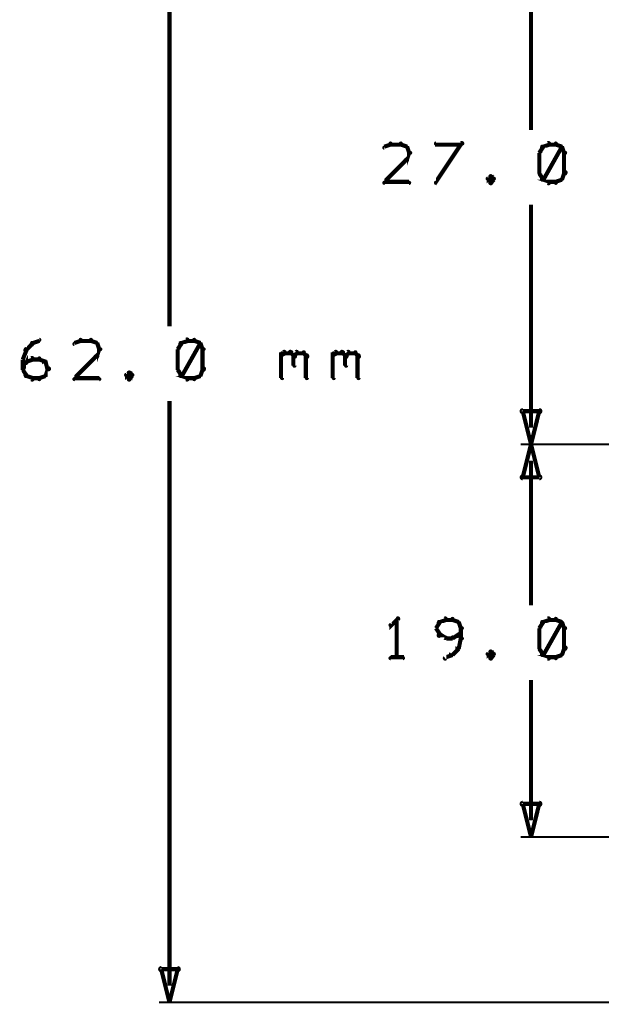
# Model space of a CAD drawing. Extents: x 26 to 524, y 33 to 520.
# Tile 2 of 95: x 32 to 60, y 71 to 119. Entities that reach past the tile are written whole.
import ezdxf

# ---------------------------------------------------------------- set-up
doc = ezdxf.new("R2010")
doc.units = 0
doc.layers.add('DIMENSIONS', color=3, linetype='CONTINUOUS')

msp = doc.modelspace()

# ---------------------------------------------------------------- linework, layer by layer
at = {"layer": 'DIMENSIONS', "color": 94}
for points in [[(39, 132.2, 0.1, 0.1, 1), (39, 132.2, 0, 0, 0), (39, 132.2, 0, 0, 0), (39, 132.2, 0.2, 0.2, 0), (39, 103.7, 0.2, 0.2, 0), (39, 103.7, 0, 0, 0), (39, 103.7, 0.1, 0.1, 0), (39, 103.7, 0.1, 0.1, 1), (39, 103.7, 0, 0, 0)], [(56.5, 124.2, 0.1, 0.1, 1), (56.5, 124.2, 0, 0, 0), (56.5, 124.2, 0, 0, 0), (56.5, 124.2, 0.2, 0.2, 0), (56.5, 113.2, 0.2, 0.2, 0), (56.5, 113.2, 0, 0, 0), (56.5, 113.2, 0.1, 0.1, 0), (56.5, 113.2, 0.1, 0.1, 1), (56.5, 113.2, 0, 0, 0)], [(49.7, 112.5, 0.1, 0.1, 1), (49.7, 112.6, 0, 0, 0), (49.7, 112.5, 0, 0, 0), (49.7, 112.5, 0.2, 0.2, 0), (49.4, 112.4, 0.2, 0.2, 0), (49.4, 112.4, 0, 0, 0), (49.4, 112.4, 0.1, 0.1, 0), (49.4, 112.4, 0.1, 0.1, 1), (49.4, 112.3, 0, 0, 0)], [(50.2, 112.5, 0.1, 0.1, 1), (50.2, 112.6, 0, 0, 0), (50.2, 112.5, 0, 0, 0), (50.2, 112.5, 0.2, 0.2, 0), (49.7, 112.5, 0.2, 0.2, 0), (49.7, 112.5, 0, 0, 0), (49.7, 112.5, 0.1, 0.1, 0), (49.7, 112.6, 0.1, 0.1, 1), (49.7, 112.5, 0, 0, 0)], [(50.5, 112.3, 0.1, 0.1, 1), (50.5, 112.4, 0, 0, 0), (50.5, 112.4, 0, 0, 0), (50.5, 112.4, 0.2, 0.2, 0), (50.2, 112.5, 0.2, 0.2, 0), (50.2, 112.5, 0, 0, 0), (50.2, 112.5, 0.1, 0.1, 0), (50.2, 112.6, 0.1, 0.1, 1), (50.2, 112.5, 0, 0, 0)], [(50.6, 112.1, 0.1, 0.1, 1), (50.7, 112.1, 0, 0, 0), (50.6, 112.1, 0, 0, 0), (50.6, 112.1, 0.2, 0.2, 0), (50.5, 112.4, 0.2, 0.2, 0), (50.5, 112.4, 0, 0, 0), (50.5, 112.4, 0.1, 0.1, 0), (50.5, 112.4, 0.1, 0.1, 1), (50.4, 112.4, 0, 0, 0)], [(51.9, 110.7, 0.1, 0.1, 1), (51.9, 110.6, 0, 0, 0), (51.9, 110.7, 0, 0, 0), (51.9, 110.7, 0.2, 0.2, 0), (53.1, 112.5, 0.2, 0.2, 0), (53.1, 112.5, 0, 0, 0), (53.1, 112.5, 0.1, 0.1, 0), (53.2, 112.5, 0.1, 0.1, 1), (53.1, 112.6, 0, 0, 0)], [(53.1, 112.5, 0.1, 0.1, 1), (53.1, 112.6, 0, 0, 0), (53.1, 112.5, 0, 0, 0), (53.1, 112.5, 0.2, 0.2, 0), (51.9, 112.5, 0.2, 0.2, 0), (51.9, 112.5, 0, 0, 0), (51.9, 112.5, 0.1, 0.1, 0), (51.9, 112.6, 0.1, 0.1, 1), (51.9, 112.5, 0, 0, 0)], [(57.1, 112.4, 0.1, 0.1, 1), (57, 112.4, 0, 0, 0), (57.1, 112.4, 0, 0, 0), (57.1, 112.4, 0.2, 0.2, 0), (56.9, 112.1, 0.2, 0.2, 0), (56.9, 112.1, 0, 0, 0), (56.9, 112.1, 0.1, 0.1, 0), (56.9, 112.1, 0.1, 0.1, 1), (56.9, 112.1, 0, 0, 0)], [(57.4, 112.5, 0.1, 0.1, 1), (57.3, 112.6, 0, 0, 0), (57.4, 112.5, 0, 0, 0), (57.4, 112.5, 0.2, 0.2, 0), (57.1, 112.4, 0.2, 0.2, 0), (57.1, 112.4, 0, 0, 0), (57.1, 112.4, 0.1, 0.1, 0), (57, 112.4, 0.1, 0.1, 1), (57.1, 112.3, 0, 0, 0)], [(57, 110.9, 0.1, 0.1, 1), (57.1, 110.8, 0, 0, 0), (57.1, 110.8, 0, 0, 0), (57.1, 110.8, 0.2, 0.2, 0), (58, 112.4, 0.2, 0.2, 0), (58, 112.4, 0, 0, 0), (58, 112.4, 0.1, 0.1, 0), (58, 112.4, 0.1, 0.1, 1), (58, 112.4, 0, 0, 0)], [(57.7, 112.5, 0.1, 0.1, 1), (57.7, 112.6, 0, 0, 0), (57.7, 112.5, 0, 0, 0), (57.7, 112.5, 0.2, 0.2, 0), (57.4, 112.5, 0.2, 0.2, 0), (57.4, 112.5, 0, 0, 0), (57.4, 112.5, 0.1, 0.1, 0), (57.4, 112.6, 0.1, 0.1, 1), (57.4, 112.5, 0, 0, 0)], [(58, 112.3, 0.1, 0.1, 1), (58, 112.4, 0, 0, 0), (58, 112.4, 0, 0, 0), (58, 112.4, 0.2, 0.2, 0), (57.7, 112.5, 0.2, 0.2, 0), (57.7, 112.5, 0, 0, 0), (57.7, 112.5, 0.1, 0.1, 0), (57.7, 112.6, 0.1, 0.1, 1), (57.7, 112.5, 0, 0, 0)], [(58.1, 112.1, 0.1, 0.1, 1), (58.2, 112.1, 0, 0, 0), (58.1, 112.1, 0, 0, 0), (58.1, 112.1, 0.2, 0.2, 0), (58, 112.4, 0.2, 0.2, 0), (58, 112.4, 0, 0, 0), (58, 112.4, 0.1, 0.1, 0), (58, 112.4, 0.1, 0.1, 1), (57.9, 112.4, 0, 0, 0)], [(49.4, 110.7, 0.1, 0.1, 1), (49.4, 110.6, 0, 0, 0), (49.4, 110.7, 0, 0, 0), (49.4, 110.7, 0.2, 0.2, 0), (50.5, 111.8, 0.2, 0.2, 0), (50.5, 111.8, 0, 0, 0), (50.5, 111.8, 0.1, 0.1, 0), (50.5, 111.7, 0.1, 0.1, 1), (50.5, 111.8, 0, 0, 0)], [(50.4, 111.8, 0.1, 0.1, 1), (50.5, 111.7, 0, 0, 0), (50.5, 111.8, 0, 0, 0), (50.5, 111.8, 0.2, 0.2, 0), (50.6, 112.1, 0.2, 0.2, 0), (50.6, 112.1, 0, 0, 0), (50.6, 112.1, 0.1, 0.1, 0), (50.7, 112.1, 0.1, 0.1, 1), (50.6, 112.1, 0, 0, 0)], [(57, 112.1, 0.1, 0.1, 1), (56.9, 112.1, 0, 0, 0), (56.9, 112.1, 0, 0, 0), (56.9, 112.1, 0.2, 0.2, 0), (56.9, 111.1, 0.2, 0.2, 0), (56.9, 111.1, 0, 0, 0), (56.9, 111.1, 0.1, 0.1, 0), (56.9, 111.1, 0.1, 0.1, 1), (57, 111.1, 0, 0, 0)], [(58.1, 111.1, 0.1, 0.1, 1), (58.2, 111.1, 0, 0, 0), (58.1, 111.1, 0, 0, 0), (58.1, 111.1, 0.2, 0.2, 0), (58.1, 112.1, 0.2, 0.2, 0), (58.1, 112.1, 0, 0, 0), (58.1, 112.1, 0.1, 0.1, 0), (58.2, 112.1, 0.1, 0.1, 1), (58.1, 112.1, 0, 0, 0)], [(54.6, 110.9, 0.1, 0.1, 1), (54.5, 111, 0, 0, 0), (54.6, 111, 0, 0, 0), (54.6, 111, 0.2, 0.2, 0), (54.4, 110.8, 0.2, 0.2, 0), (54.4, 110.8, 0, 0, 0), (54.4, 110.8, 0.1, 0.1, 0), (54.4, 110.9, 0.1, 0.1, 1), (54.4, 110.8, 0, 0, 0)], [(54.7, 110.8, 0.1, 0.1, 1), (54.7, 110.9, 0, 0, 0), (54.7, 110.8, 0, 0, 0), (54.7, 110.8, 0.2, 0.2, 0), (54.6, 111, 0.2, 0.2, 0), (54.6, 111, 0, 0, 0), (54.6, 111, 0.1, 0.1, 0), (54.6, 111, 0.1, 0.1, 1), (54.5, 110.9, 0, 0, 0)], [(56.9, 111.2, 0.1, 0.1, 1), (56.9, 111.1, 0, 0, 0), (56.9, 111.1, 0, 0, 0), (56.9, 111.1, 0.2, 0.2, 0), (57.1, 110.8, 0.2, 0.2, 0), (57.1, 110.8, 0, 0, 0), (57.1, 110.8, 0.1, 0.1, 0), (57, 110.8, 0.1, 0.1, 1), (57.1, 110.8, 0, 0, 0)], [(57.1, 110.9, 0.1, 0.1, 1), (57, 110.8, 0, 0, 0), (57.1, 110.8, 0, 0, 0), (57.1, 110.8, 0.2, 0.2, 0), (57.4, 110.7, 0.2, 0.2, 0), (57.4, 110.7, 0, 0, 0), (57.4, 110.7, 0.1, 0.1, 0), (57.3, 110.6, 0.1, 0.1, 1), (57.4, 110.7, 0, 0, 0)], [(57.9, 110.8, 0.1, 0.1, 1), (58, 110.8, 0, 0, 0), (58, 110.8, 0, 0, 0), (58, 110.8, 0.2, 0.2, 0), (58.1, 111.1, 0.2, 0.2, 0), (58.1, 111.1, 0, 0, 0), (58.1, 111.1, 0.1, 0.1, 0), (58.2, 111.1, 0.1, 0.1, 1), (58.1, 111.2, 0, 0, 0)], [(50.6, 110.6, 0.1, 0.1, 1), (50.6, 110.7, 0, 0, 0), (50.6, 110.7, 0, 0, 0), (50.6, 110.7, 0.2, 0.2, 0), (49.4, 110.7, 0.2, 0.2, 0), (49.4, 110.7, 0, 0, 0), (49.4, 110.7, 0.1, 0.1, 0), (49.4, 110.7, 0.1, 0.1, 1), (49.4, 110.6, 0, 0, 0)], [(54.4, 110.9, 0.1, 0.1, 1), (54.4, 110.8, 0, 0, 0), (54.4, 110.8, 0, 0, 0), (54.4, 110.8, 0.2, 0.2, 0), (54.6, 110.7, 0.2, 0.2, 0), (54.6, 110.7, 0, 0, 0), (54.6, 110.7, 0.1, 0.1, 0), (54.5, 110.6, 0.1, 0.1, 1), (54.6, 110.7, 0, 0, 0)], [(54.5, 110.7, 0.1, 0.1, 1), (54.6, 110.6, 0, 0, 0), (54.6, 110.7, 0, 0, 0), (54.6, 110.7, 0.2, 0.2, 0), (54.7, 110.8, 0.2, 0.2, 0), (54.7, 110.8, 0, 0, 0), (54.7, 110.8, 0.1, 0.1, 0), (54.7, 110.8, 0.1, 0.1, 1), (54.7, 110.9, 0, 0, 0)], [(57.4, 110.7, 0.1, 0.1, 1), (57.4, 110.6, 0, 0, 0), (57.4, 110.7, 0, 0, 0), (57.4, 110.7, 0.2, 0.2, 0), (57.7, 110.7, 0.2, 0.2, 0), (57.7, 110.7, 0, 0, 0), (57.7, 110.7, 0.1, 0.1, 0), (57.7, 110.6, 0.1, 0.1, 1), (57.7, 110.7, 0, 0, 0)], [(57.7, 110.7, 0.1, 0.1, 1), (57.7, 110.6, 0, 0, 0), (57.7, 110.7, 0, 0, 0), (57.7, 110.7, 0.2, 0.2, 0), (58, 110.8, 0.2, 0.2, 0), (58, 110.8, 0, 0, 0), (58, 110.8, 0.1, 0.1, 0), (58, 110.8, 0.1, 0.1, 1), (58, 110.9, 0, 0, 0)], [(56.5, 98.8, 0.1, 0.1, 1), (56.5, 98.8, 0, 0, 0), (56.5, 98.8, 0, 0, 0), (56.5, 98.8, 0.2, 0.2, 0), (56.5, 109.6, 0.2, 0.2, 0), (56.5, 109.6, 0, 0, 0), (56.5, 109.6, 0.1, 0.1, 0), (56.5, 109.6, 0.1, 0.1, 1), (56.5, 109.6, 0, 0, 0)], [(32, 102.6, 0.1, 0.1, 1), (32.1, 102.5, 0, 0, 0), (32.1, 102.6, 0, 0, 0), (32.1, 102.6, 0.2, 0.2, 0), (32.4, 102.9, 0.2, 0.2, 0), (32.4, 102.9, 0, 0, 0), (32.4, 102.9, 0.1, 0.1, 0), (32.4, 102.9, 0.1, 0.1, 1), (32.3, 102.9, 0, 0, 0)], [(32.3, 102.9, 0.1, 0.1, 1), (32.4, 102.8, 0, 0, 0), (32.4, 102.9, 0, 0, 0), (32.4, 102.9, 0.2, 0.2, 0), (32.7, 103, 0.2, 0.2, 0), (32.7, 103, 0, 0, 0), (32.7, 103, 0.1, 0.1, 0), (32.7, 103, 0.1, 0.1, 1), (32.7, 103.1, 0, 0, 0)], [(34.7, 103, 0.1, 0.1, 1), (34.7, 103.1, 0, 0, 0), (34.7, 103, 0, 0, 0), (34.7, 103, 0.2, 0.2, 0), (34.4, 102.9, 0.2, 0.2, 0), (34.4, 102.9, 0, 0, 0), (34.4, 102.9, 0.1, 0.1, 0), (34.4, 102.9, 0.1, 0.1, 1), (34.4, 102.8, 0, 0, 0)], [(35.2, 103, 0.1, 0.1, 1), (35.2, 103.1, 0, 0, 0), (35.2, 103, 0, 0, 0), (35.2, 103, 0.2, 0.2, 0), (34.7, 103, 0.2, 0.2, 0), (34.7, 103, 0, 0, 0), (34.7, 103, 0.1, 0.1, 0), (34.7, 103.1, 0.1, 0.1, 1), (34.7, 103, 0, 0, 0)], [(35.5, 102.8, 0.1, 0.1, 1), (35.5, 102.9, 0, 0, 0), (35.5, 102.9, 0, 0, 0), (35.5, 102.9, 0.2, 0.2, 0), (35.2, 103, 0.2, 0.2, 0), (35.2, 103, 0, 0, 0), (35.2, 103, 0.1, 0.1, 0), (35.2, 103.1, 0.1, 0.1, 1), (35.2, 103, 0, 0, 0)], [(35.6, 102.6, 0.1, 0.1, 1), (35.7, 102.6, 0, 0, 0), (35.6, 102.6, 0, 0, 0), (35.6, 102.6, 0.2, 0.2, 0), (35.5, 102.9, 0.2, 0.2, 0), (35.5, 102.9, 0, 0, 0), (35.5, 102.9, 0.1, 0.1, 0), (35.5, 102.9, 0.1, 0.1, 1), (35.4, 102.9, 0, 0, 0)], [(39.6, 102.9, 0.1, 0.1, 1), (39.5, 102.9, 0, 0, 0), (39.6, 102.9, 0, 0, 0), (39.6, 102.9, 0.2, 0.2, 0), (39.4, 102.6, 0.2, 0.2, 0), (39.4, 102.6, 0, 0, 0), (39.4, 102.6, 0.1, 0.1, 0), (39.4, 102.6, 0.1, 0.1, 1), (39.4, 102.6, 0, 0, 0)], [(39.9, 103, 0.1, 0.1, 1), (39.8, 103.1, 0, 0, 0), (39.9, 103, 0, 0, 0), (39.9, 103, 0.2, 0.2, 0), (39.6, 102.9, 0.2, 0.2, 0), (39.6, 102.9, 0, 0, 0), (39.6, 102.9, 0.1, 0.1, 0), (39.5, 102.9, 0.1, 0.1, 1), (39.6, 102.8, 0, 0, 0)], [(39.5, 101.4, 0.1, 0.1, 1), (39.6, 101.3, 0, 0, 0), (39.6, 101.3, 0, 0, 0), (39.6, 101.3, 0.2, 0.2, 0), (40.5, 102.9, 0.2, 0.2, 0), (40.5, 102.9, 0, 0, 0), (40.5, 102.9, 0.1, 0.1, 0), (40.5, 102.9, 0.1, 0.1, 1), (40.5, 102.9, 0, 0, 0)], [(40.2, 103, 0.1, 0.1, 1), (40.2, 103.1, 0, 0, 0), (40.2, 103, 0, 0, 0), (40.2, 103, 0.2, 0.2, 0), (39.9, 103, 0.2, 0.2, 0), (39.9, 103, 0, 0, 0), (39.9, 103, 0.1, 0.1, 0), (39.9, 103.1, 0.1, 0.1, 1), (39.9, 103, 0, 0, 0)], [(40.5, 102.8, 0.1, 0.1, 1), (40.5, 102.9, 0, 0, 0), (40.5, 102.9, 0, 0, 0), (40.5, 102.9, 0.2, 0.2, 0), (40.2, 103, 0.2, 0.2, 0), (40.2, 103, 0, 0, 0), (40.2, 103, 0.1, 0.1, 0), (40.2, 103.1, 0.1, 0.1, 1), (40.2, 103, 0, 0, 0)], [(40.6, 102.6, 0.1, 0.1, 1), (40.7, 102.6, 0, 0, 0), (40.6, 102.6, 0, 0, 0), (40.6, 102.6, 0.2, 0.2, 0), (40.5, 102.9, 0.2, 0.2, 0), (40.5, 102.9, 0, 0, 0), (40.5, 102.9, 0.1, 0.1, 0), (40.5, 102.9, 0.1, 0.1, 1), (40.4, 102.9, 0, 0, 0)], [(31.9, 102.1, 0.1, 0.1, 1), (31.9, 102.1, 0, 0, 0), (31.9, 102.1, 0, 0, 0), (31.9, 102.1, 0.2, 0.2, 0), (32.1, 102.6, 0.2, 0.2, 0), (32.1, 102.6, 0, 0, 0), (32.1, 102.6, 0.1, 0.1, 0), (32.1, 102.6, 0.1, 0.1, 1), (32, 102.6, 0, 0, 0)], [(34.4, 101.2, 0.1, 0.1, 1), (34.4, 101.1, 0, 0, 0), (34.4, 101.2, 0, 0, 0), (34.4, 101.2, 0.2, 0.2, 0), (35.5, 102.3, 0.2, 0.2, 0), (35.5, 102.3, 0, 0, 0), (35.5, 102.3, 0.1, 0.1, 0), (35.5, 102.2, 0.1, 0.1, 1), (35.5, 102.3, 0, 0, 0)], [(35.4, 102.3, 0.1, 0.1, 1), (35.5, 102.2, 0, 0, 0), (35.5, 102.3, 0, 0, 0), (35.5, 102.3, 0.2, 0.2, 0), (35.6, 102.6, 0.2, 0.2, 0), (35.6, 102.6, 0, 0, 0), (35.6, 102.6, 0.1, 0.1, 0), (35.7, 102.6, 0.1, 0.1, 1), (35.6, 102.6, 0, 0, 0)], [(39.5, 102.6, 0.1, 0.1, 1), (39.4, 102.6, 0, 0, 0), (39.4, 102.6, 0, 0, 0), (39.4, 102.6, 0.2, 0.2, 0), (39.4, 101.6, 0.2, 0.2, 0), (39.4, 101.6, 0, 0, 0), (39.4, 101.6, 0.1, 0.1, 0), (39.4, 101.6, 0.1, 0.1, 1), (39.5, 101.6, 0, 0, 0)], [(40.6, 101.6, 0.1, 0.1, 1), (40.7, 101.6, 0, 0, 0), (40.6, 101.6, 0, 0, 0), (40.6, 101.6, 0.2, 0.2, 0), (40.6, 102.6, 0.2, 0.2, 0), (40.6, 102.6, 0, 0, 0), (40.6, 102.6, 0.1, 0.1, 0), (40.7, 102.6, 0.1, 0.1, 1), (40.6, 102.6, 0, 0, 0)], [(44.4, 102.3, 0.1, 0.1, 1), (44.4, 102.2, 0, 0, 0), (44.4, 102.3, 0, 0, 0), (44.4, 102.3, 0.2, 0.2, 0), (44.6, 102.4, 0.2, 0.2, 0), (44.6, 102.4, 0, 0, 0), (44.6, 102.4, 0.1, 0.1, 0), (44.6, 102.4, 0.1, 0.1, 1), (44.5, 102.5, 0, 0, 0)], [(44.4, 101.2, 0.1, 0.1, 1), (44.5, 101.2, 0, 0, 0), (44.4, 101.2, 0, 0, 0), (44.4, 101.2, 0.2, 0.2, 0), (44.4, 102.4, 0.2, 0.2, 0), (44.4, 102.4, 0, 0, 0), (44.4, 102.4, 0.1, 0.1, 0), (44.5, 102.4, 0.1, 0.1, 1), (44.4, 102.4, 0, 0, 0)], [(44.6, 102.5, 0.1, 0.1, 1), (44.6, 102.4, 0, 0, 0), (44.6, 102.4, 0, 0, 0), (44.6, 102.4, 0.2, 0.2, 0), (44.9, 102.4, 0.2, 0.2, 0), (44.9, 102.4, 0, 0, 0), (44.9, 102.4, 0.1, 0.1, 0), (44.9, 102.4, 0.1, 0.1, 1), (44.9, 102.5, 0, 0, 0)], [(44.9, 102.5, 0.1, 0.1, 1), (44.8, 102.4, 0, 0, 0), (44.9, 102.4, 0, 0, 0), (44.9, 102.4, 0.2, 0.2, 0), (45, 102.3, 0.2, 0.2, 0), (45, 102.3, 0, 0, 0), (45, 102.3, 0.1, 0.1, 0), (45, 102.2, 0.1, 0.1, 1), (45.1, 102.3, 0, 0, 0)], [(45, 102.3, 0.1, 0.1, 1), (45.1, 102.2, 0, 0, 0), (45, 102.3, 0, 0, 0), (45, 102.3, 0.2, 0.2, 0), (45.2, 102.4, 0.2, 0.2, 0), (45.2, 102.4, 0, 0, 0), (45.2, 102.4, 0.1, 0.1, 0), (45.2, 102.4, 0.1, 0.1, 1), (45.1, 102.5, 0, 0, 0)], [(45.1, 102.3, 0.1, 0.1, 1), (45, 102.3, 0, 0, 0), (45, 102.3, 0, 0, 0), (45, 102.3, 0.2, 0.2, 0), (45, 101.8, 0.2, 0.2, 0), (45, 101.8, 0, 0, 0), (45, 101.8, 0.1, 0.1, 0), (45, 101.8, 0.1, 0.1, 1), (45.1, 101.8, 0, 0, 0)], [(45.2, 102.5, 0.1, 0.1, 1), (45.2, 102.4, 0, 0, 0), (45.2, 102.4, 0, 0, 0), (45.2, 102.4, 0.2, 0.2, 0), (45.5, 102.4, 0.2, 0.2, 0), (45.5, 102.4, 0, 0, 0), (45.5, 102.4, 0.1, 0.1, 0), (45.5, 102.4, 0.1, 0.1, 1), (45.5, 102.5, 0, 0, 0)], [(45.5, 102.5, 0.1, 0.1, 1), (45.5, 102.4, 0, 0, 0), (45.5, 102.4, 0, 0, 0), (45.5, 102.4, 0.2, 0.2, 0), (45.6, 102.3, 0.2, 0.2, 0), (45.6, 102.3, 0, 0, 0), (45.6, 102.3, 0.1, 0.1, 0), (45.6, 102.2, 0.1, 0.1, 1), (45.7, 102.3, 0, 0, 0)], [(45.7, 102.3, 0.1, 0.1, 1), (45.6, 102.3, 0, 0, 0), (45.6, 102.3, 0, 0, 0), (45.6, 102.3, 0.2, 0.2, 0), (45.6, 101.2, 0.2, 0.2, 0), (45.6, 101.2, 0, 0, 0), (45.6, 101.2, 0.1, 0.1, 0), (45.6, 101.2, 0.1, 0.1, 1), (45.7, 101.2, 0, 0, 0)], [(46.9, 102.3, 0.1, 0.1, 1), (46.9, 102.2, 0, 0, 0), (46.9, 102.3, 0, 0, 0), (46.9, 102.3, 0.2, 0.2, 0), (47.1, 102.4, 0.2, 0.2, 0), (47.1, 102.4, 0, 0, 0), (47.1, 102.4, 0.1, 0.1, 0), (47.1, 102.4, 0.1, 0.1, 1), (47, 102.5, 0, 0, 0)], [(46.9, 101.2, 0.1, 0.1, 1), (47, 101.2, 0, 0, 0), (46.9, 101.2, 0, 0, 0), (46.9, 101.2, 0.2, 0.2, 0), (46.9, 102.4, 0.2, 0.2, 0), (46.9, 102.4, 0, 0, 0), (46.9, 102.4, 0.1, 0.1, 0), (47, 102.4, 0.1, 0.1, 1), (46.9, 102.4, 0, 0, 0)], [(47.1, 102.5, 0.1, 0.1, 1), (47.1, 102.4, 0, 0, 0), (47.1, 102.4, 0, 0, 0), (47.1, 102.4, 0.2, 0.2, 0), (47.4, 102.4, 0.2, 0.2, 0), (47.4, 102.4, 0, 0, 0), (47.4, 102.4, 0.1, 0.1, 0), (47.4, 102.4, 0.1, 0.1, 1), (47.4, 102.5, 0, 0, 0)], [(47.4, 102.5, 0.1, 0.1, 1), (47.3, 102.4, 0, 0, 0), (47.4, 102.4, 0, 0, 0), (47.4, 102.4, 0.2, 0.2, 0), (47.5, 102.3, 0.2, 0.2, 0), (47.5, 102.3, 0, 0, 0), (47.5, 102.3, 0.1, 0.1, 0), (47.5, 102.2, 0.1, 0.1, 1), (47.6, 102.3, 0, 0, 0)], [(47.5, 102.3, 0.1, 0.1, 1), (47.6, 102.2, 0, 0, 0), (47.5, 102.3, 0, 0, 0), (47.5, 102.3, 0.2, 0.2, 0), (47.7, 102.4, 0.2, 0.2, 0), (47.7, 102.4, 0, 0, 0), (47.7, 102.4, 0.1, 0.1, 0), (47.7, 102.4, 0.1, 0.1, 1), (47.6, 102.5, 0, 0, 0)], [(47.6, 102.3, 0.1, 0.1, 1), (47.5, 102.3, 0, 0, 0), (47.5, 102.3, 0, 0, 0), (47.5, 102.3, 0.2, 0.2, 0), (47.5, 101.8, 0.2, 0.2, 0), (47.5, 101.8, 0, 0, 0), (47.5, 101.8, 0.1, 0.1, 0), (47.5, 101.8, 0.1, 0.1, 1), (47.6, 101.8, 0, 0, 0)], [(47.7, 102.5, 0.1, 0.1, 1), (47.7, 102.4, 0, 0, 0), (47.7, 102.4, 0, 0, 0), (47.7, 102.4, 0.2, 0.2, 0), (48, 102.4, 0.2, 0.2, 0), (48, 102.4, 0, 0, 0), (48, 102.4, 0.1, 0.1, 0), (48, 102.4, 0.1, 0.1, 1), (48, 102.5, 0, 0, 0)], [(48, 102.5, 0.1, 0.1, 1), (48, 102.4, 0, 0, 0), (48, 102.4, 0, 0, 0), (48, 102.4, 0.2, 0.2, 0), (48.1, 102.3, 0.2, 0.2, 0), (48.1, 102.3, 0, 0, 0), (48.1, 102.3, 0.1, 0.1, 0), (48.1, 102.2, 0.1, 0.1, 1), (48.2, 102.3, 0, 0, 0)], [(48.2, 102.3, 0.1, 0.1, 1), (48.1, 102.3, 0, 0, 0), (48.1, 102.3, 0, 0, 0), (48.1, 102.3, 0.2, 0.2, 0), (48.1, 101.2, 0.2, 0.2, 0), (48.1, 101.2, 0, 0, 0), (48.1, 101.2, 0.1, 0.1, 0), (48.1, 101.2, 0.1, 0.1, 1), (48.2, 101.2, 0, 0, 0)], [(31.9, 101.7, 0.1, 0.1, 1), (31.9, 101.6, 0, 0, 0), (31.9, 101.6, 0, 0, 0), (31.9, 101.6, 0.2, 0.2, 0), (32.1, 102, 0.2, 0.2, 0), (32.1, 102, 0, 0, 0), (32.1, 102, 0.1, 0.1, 0), (32.1, 101.9, 0.1, 0.1, 1), (32, 102, 0, 0, 0)], [(31.9, 101.6, 0.1, 0.1, 1), (31.9, 101.6, 0, 0, 0), (31.9, 101.6, 0, 0, 0), (31.9, 101.6, 0.2, 0.2, 0), (31.9, 102.1, 0.2, 0.2, 0), (31.9, 102.1, 0, 0, 0), (31.9, 102.1, 0.1, 0.1, 0), (31.9, 102.1, 0.1, 0.1, 1), (31.9, 102.1, 0, 0, 0)], [(32, 102, 0.1, 0.1, 1), (32.1, 101.9, 0, 0, 0), (32.1, 102, 0, 0, 0), (32.1, 102, 0.2, 0.2, 0), (32.4, 102.1, 0.2, 0.2, 0), (32.4, 102.1, 0, 0, 0), (32.4, 102.1, 0.1, 0.1, 0), (32.4, 102.1, 0.1, 0.1, 1), (32.3, 102.2, 0, 0, 0)], [(32.4, 102.2, 0.1, 0.1, 1), (32.4, 102.1, 0, 0, 0), (32.4, 102.1, 0, 0, 0), (32.4, 102.1, 0.2, 0.2, 0), (32.7, 102.1, 0.2, 0.2, 0), (32.7, 102.1, 0, 0, 0), (32.7, 102.1, 0.1, 0.1, 0), (32.7, 102.1, 0.1, 0.1, 1), (32.7, 102.2, 0, 0, 0)], [(32.7, 102.2, 0.1, 0.1, 1), (32.7, 102.1, 0, 0, 0), (32.7, 102.1, 0, 0, 0), (32.7, 102.1, 0.2, 0.2, 0), (33, 102, 0.2, 0.2, 0), (33, 102, 0, 0, 0), (33, 102, 0.1, 0.1, 0), (33, 101.9, 0.1, 0.1, 1), (33, 102, 0, 0, 0)], [(33, 102, 0.1, 0.1, 1), (32.9, 101.9, 0, 0, 0), (33, 102, 0, 0, 0), (33, 102, 0.2, 0.2, 0), (33.1, 101.6, 0.2, 0.2, 0), (33.1, 101.6, 0, 0, 0), (33.1, 101.6, 0.1, 0.1, 0), (33.1, 101.6, 0.1, 0.1, 1), (33.2, 101.7, 0, 0, 0)], [(32, 101.3, 0.1, 0.1, 1), (32.1, 101.3, 0, 0, 0), (32.1, 101.3, 0, 0, 0), (32.1, 101.3, 0.2, 0.2, 0), (31.9, 101.6, 0.2, 0.2, 0), (31.9, 101.6, 0, 0, 0), (31.9, 101.6, 0.1, 0.1, 0), (31.9, 101.7, 0.1, 0.1, 1), (31.9, 101.6, 0, 0, 0)], [(32.3, 101.1, 0.1, 0.1, 1), (32.4, 101.2, 0, 0, 0), (32.4, 101.2, 0, 0, 0), (32.4, 101.2, 0.2, 0.2, 0), (32.1, 101.3, 0.2, 0.2, 0), (32.1, 101.3, 0, 0, 0), (32.1, 101.3, 0.1, 0.1, 0), (32.1, 101.4, 0.1, 0.1, 1), (32, 101.3, 0, 0, 0)], [(33, 101.3, 0.1, 0.1, 1), (33, 101.4, 0, 0, 0), (33, 101.3, 0, 0, 0), (33, 101.3, 0.2, 0.2, 0), (32.7, 101.2, 0.2, 0.2, 0), (32.7, 101.2, 0, 0, 0), (32.7, 101.2, 0.1, 0.1, 0), (32.7, 101.2, 0.1, 0.1, 1), (32.7, 101.1, 0, 0, 0)], [(33.2, 101.6, 0.1, 0.1, 1), (33.1, 101.7, 0, 0, 0), (33.1, 101.6, 0, 0, 0), (33.1, 101.6, 0.2, 0.2, 0), (33, 101.3, 0.2, 0.2, 0), (33, 101.3, 0, 0, 0), (33, 101.3, 0.1, 0.1, 0), (32.9, 101.3, 0.1, 0.1, 1), (33, 101.3, 0, 0, 0)], [(37.1, 101.4, 0.1, 0.1, 1), (37, 101.5, 0, 0, 0), (37.1, 101.5, 0, 0, 0), (37.1, 101.5, 0.2, 0.2, 0), (36.9, 101.3, 0.2, 0.2, 0), (36.9, 101.3, 0, 0, 0), (36.9, 101.3, 0.1, 0.1, 0), (36.9, 101.4, 0.1, 0.1, 1), (36.9, 101.3, 0, 0, 0)], [(36.9, 101.4, 0.1, 0.1, 1), (36.9, 101.3, 0, 0, 0), (36.9, 101.3, 0, 0, 0), (36.9, 101.3, 0.2, 0.2, 0), (37.1, 101.2, 0.2, 0.2, 0), (37.1, 101.2, 0, 0, 0), (37.1, 101.2, 0.1, 0.1, 0), (37, 101.1, 0.1, 0.1, 1), (37.1, 101.2, 0, 0, 0)], [(37.2, 101.3, 0.1, 0.1, 1), (37.2, 101.4, 0, 0, 0), (37.2, 101.3, 0, 0, 0), (37.2, 101.3, 0.2, 0.2, 0), (37.1, 101.5, 0.2, 0.2, 0), (37.1, 101.5, 0, 0, 0), (37.1, 101.5, 0.1, 0.1, 0), (37.1, 101.5, 0.1, 0.1, 1), (37, 101.4, 0, 0, 0)], [(37, 101.2, 0.1, 0.1, 1), (37.1, 101.1, 0, 0, 0), (37.1, 101.2, 0, 0, 0), (37.1, 101.2, 0.2, 0.2, 0), (37.2, 101.3, 0.2, 0.2, 0), (37.2, 101.3, 0, 0, 0), (37.2, 101.3, 0.1, 0.1, 0), (37.2, 101.3, 0.1, 0.1, 1), (37.2, 101.4, 0, 0, 0)], [(39.4, 101.7, 0.1, 0.1, 1), (39.4, 101.6, 0, 0, 0), (39.4, 101.6, 0, 0, 0), (39.4, 101.6, 0.2, 0.2, 0), (39.6, 101.3, 0.2, 0.2, 0), (39.6, 101.3, 0, 0, 0), (39.6, 101.3, 0.1, 0.1, 0), (39.5, 101.3, 0.1, 0.1, 1), (39.6, 101.3, 0, 0, 0)], [(39.6, 101.4, 0.1, 0.1, 1), (39.5, 101.3, 0, 0, 0), (39.6, 101.3, 0, 0, 0), (39.6, 101.3, 0.2, 0.2, 0), (39.9, 101.2, 0.2, 0.2, 0), (39.9, 101.2, 0, 0, 0), (39.9, 101.2, 0.1, 0.1, 0), (39.8, 101.1, 0.1, 0.1, 1), (39.9, 101.2, 0, 0, 0)], [(40.2, 101.2, 0.1, 0.1, 1), (40.2, 101.1, 0, 0, 0), (40.2, 101.2, 0, 0, 0), (40.2, 101.2, 0.2, 0.2, 0), (40.5, 101.3, 0.2, 0.2, 0), (40.5, 101.3, 0, 0, 0), (40.5, 101.3, 0.1, 0.1, 0), (40.5, 101.3, 0.1, 0.1, 1), (40.5, 101.4, 0, 0, 0)], [(40.4, 101.3, 0.1, 0.1, 1), (40.5, 101.3, 0, 0, 0), (40.5, 101.3, 0, 0, 0), (40.5, 101.3, 0.2, 0.2, 0), (40.6, 101.6, 0.2, 0.2, 0), (40.6, 101.6, 0, 0, 0), (40.6, 101.6, 0.1, 0.1, 0), (40.7, 101.6, 0.1, 0.1, 1), (40.6, 101.7, 0, 0, 0)], [(32.7, 101.1, 0.1, 0.1, 1), (32.7, 101.2, 0, 0, 0), (32.7, 101.2, 0, 0, 0), (32.7, 101.2, 0.2, 0.2, 0), (32.4, 101.2, 0.2, 0.2, 0), (32.4, 101.2, 0, 0, 0), (32.4, 101.2, 0.1, 0.1, 0), (32.4, 101.2, 0.1, 0.1, 1), (32.4, 101.1, 0, 0, 0)], [(35.6, 101.1, 0.1, 0.1, 1), (35.6, 101.2, 0, 0, 0), (35.6, 101.2, 0, 0, 0), (35.6, 101.2, 0.2, 0.2, 0), (34.4, 101.2, 0.2, 0.2, 0), (34.4, 101.2, 0, 0, 0), (34.4, 101.2, 0.1, 0.1, 0), (34.4, 101.2, 0.1, 0.1, 1), (34.4, 101.1, 0, 0, 0)], [(39.9, 101.2, 0.1, 0.1, 1), (39.9, 101.1, 0, 0, 0), (39.9, 101.2, 0, 0, 0), (39.9, 101.2, 0.2, 0.2, 0), (40.2, 101.2, 0.2, 0.2, 0), (40.2, 101.2, 0, 0, 0), (40.2, 101.2, 0.1, 0.1, 0), (40.2, 101.1, 0.1, 0.1, 1), (40.2, 101.2, 0, 0, 0)], [(39, 71.8, 0.1, 0.1, 1), (39, 71.8, 0, 0, 0), (39, 71.8, 0, 0, 0), (39, 71.8, 0.2, 0.2, 0), (39, 100.1, 0.2, 0.2, 0), (39, 100.1, 0, 0, 0), (39, 100.1, 0.1, 0.1, 0), (39, 100.1, 0.1, 0.1, 1), (39, 100.1, 0, 0, 0)], [(85, 98, 0.1, 0.1, 1), (85, 98, 0, 0, 0), (85, 98, 0, 0, 0), (85, 98, 0.1, 0.1, 0), (56, 98, 0.1, 0.1, 0), (56, 98, 0, 0, 0), (56, 98, 0.1, 0.1, 0), (56, 98, 0.1, 0.1, 1), (56, 98, 0, 0, 0)], [(153, 98, 0.1, 0.1, 1), (153, 98, 0, 0, 0), (153, 98, 0, 0, 0), (153, 98, 0.1, 0.1, 0), (56, 98, 0.1, 0.1, 0), (56, 98, 0, 0, 0), (56, 98, 0.1, 0.1, 0), (56, 98, 0.1, 0.1, 1), (56, 98, 0, 0, 0)], [(56.5, 97.2, 0.1, 0.1, 1), (56.5, 97.2, 0, 0, 0), (56.5, 97.2, 0, 0, 0), (56.5, 97.2, 0.2, 0.2, 0), (56.5, 90.2, 0.2, 0.2, 0), (56.5, 90.2, 0, 0, 0), (56.5, 90.2, 0.1, 0.1, 0), (56.5, 90.2, 0.1, 0.1, 1), (56.5, 90.2, 0, 0, 0)], [(50.1, 89.5, 0.1, 0.1, 1), (50, 89.6, 0, 0, 0), (50, 89.5, 0, 0, 0), (50, 89.5, 0.2, 0.2, 0), (49.7, 89.2, 0.2, 0.2, 0), (49.7, 89.2, 0, 0, 0), (49.7, 89.2, 0.1, 0.1, 0), (49.7, 89.3, 0.1, 0.1, 1), (49.7, 89.2, 0, 0, 0)], [(50, 87.7, 0.1, 0.1, 1), (50.1, 87.7, 0, 0, 0), (50, 87.7, 0, 0, 0), (50, 87.7, 0.2, 0.2, 0), (50, 89.5, 0.2, 0.2, 0), (50, 89.5, 0, 0, 0), (50, 89.5, 0.1, 0.1, 0), (50.1, 89.5, 0.1, 0.1, 1), (50, 89.5, 0, 0, 0)], [(52.4, 89.5, 0.1, 0.1, 1), (52.3, 89.6, 0, 0, 0), (52.4, 89.5, 0, 0, 0), (52.4, 89.5, 0.2, 0.2, 0), (52.1, 89.4, 0.2, 0.2, 0), (52.1, 89.4, 0, 0, 0), (52.1, 89.4, 0.1, 0.1, 0), (52, 89.4, 0.1, 0.1, 1), (52.1, 89.3, 0, 0, 0)], [(52.7, 89.5, 0.1, 0.1, 1), (52.7, 89.6, 0, 0, 0), (52.7, 89.5, 0, 0, 0), (52.7, 89.5, 0.2, 0.2, 0), (52.4, 89.5, 0.2, 0.2, 0), (52.4, 89.5, 0, 0, 0), (52.4, 89.5, 0.1, 0.1, 0), (52.4, 89.6, 0.1, 0.1, 1), (52.4, 89.5, 0, 0, 0)], [(53, 89.3, 0.1, 0.1, 1), (53, 89.4, 0, 0, 0), (53, 89.4, 0, 0, 0), (53, 89.4, 0.2, 0.2, 0), (52.7, 89.5, 0.2, 0.2, 0), (52.7, 89.5, 0, 0, 0), (52.7, 89.5, 0.1, 0.1, 0), (52.7, 89.6, 0.1, 0.1, 1), (52.7, 89.5, 0, 0, 0)], [(57.4, 89.5, 0.1, 0.1, 1), (57.3, 89.6, 0, 0, 0), (57.4, 89.5, 0, 0, 0), (57.4, 89.5, 0.2, 0.2, 0), (57.1, 89.4, 0.2, 0.2, 0), (57.1, 89.4, 0, 0, 0), (57.1, 89.4, 0.1, 0.1, 0), (57, 89.4, 0.1, 0.1, 1), (57.1, 89.3, 0, 0, 0)], [(57.7, 89.5, 0.1, 0.1, 1), (57.7, 89.6, 0, 0, 0), (57.7, 89.5, 0, 0, 0), (57.7, 89.5, 0.2, 0.2, 0), (57.4, 89.5, 0.2, 0.2, 0), (57.4, 89.5, 0, 0, 0), (57.4, 89.5, 0.1, 0.1, 0), (57.4, 89.6, 0.1, 0.1, 1), (57.4, 89.5, 0, 0, 0)], [(58, 89.3, 0.1, 0.1, 1), (58, 89.4, 0, 0, 0), (58, 89.4, 0, 0, 0), (58, 89.4, 0.2, 0.2, 0), (57.7, 89.5, 0.2, 0.2, 0), (57.7, 89.5, 0, 0, 0), (57.7, 89.5, 0.1, 0.1, 0), (57.7, 89.6, 0.1, 0.1, 1), (57.7, 89.5, 0, 0, 0)], [(52.1, 89.4, 0.1, 0.1, 1), (52, 89.4, 0, 0, 0), (52.1, 89.4, 0, 0, 0), (52.1, 89.4, 0.2, 0.2, 0), (51.9, 89.1, 0.2, 0.2, 0), (51.9, 89.1, 0, 0, 0), (51.9, 89.1, 0.1, 0.1, 0), (51.9, 89.1, 0.1, 0.1, 1), (51.9, 89.1, 0, 0, 0)], [(51.9, 89.1, 0.1, 0.1, 1), (51.9, 89.1, 0, 0, 0), (51.9, 89.1, 0, 0, 0), (51.9, 89.1, 0.2, 0.2, 0), (52.1, 88.8, 0.2, 0.2, 0), (52.1, 88.8, 0, 0, 0), (52.1, 88.8, 0.1, 0.1, 0), (52, 88.7, 0.1, 0.1, 1), (52.1, 88.8, 0, 0, 0)], [(52.9, 88.8, 0.1, 0.1, 1), (53, 88.7, 0, 0, 0), (53, 88.8, 0, 0, 0), (53, 88.8, 0.2, 0.2, 0), (53.1, 89.1, 0.2, 0.2, 0), (53.1, 89.1, 0, 0, 0), (53.1, 89.1, 0.1, 0.1, 0), (53.2, 89.1, 0.1, 0.1, 1), (53.1, 89.1, 0, 0, 0)], [(53.1, 89.1, 0.1, 0.1, 1), (53.2, 89.1, 0, 0, 0), (53.1, 89.1, 0, 0, 0), (53.1, 89.1, 0.2, 0.2, 0), (53, 89.4, 0.2, 0.2, 0), (53, 89.4, 0, 0, 0), (53, 89.4, 0.1, 0.1, 0), (53, 89.4, 0.1, 0.1, 1), (52.9, 89.4, 0, 0, 0)], [(53.1, 88.6, 0.1, 0.1, 1), (53.2, 88.6, 0, 0, 0), (53.1, 88.6, 0, 0, 0), (53.1, 88.6, 0.2, 0.2, 0), (53.1, 89.1, 0.2, 0.2, 0), (53.1, 89.1, 0, 0, 0), (53.1, 89.1, 0.1, 0.1, 0), (53.2, 89.1, 0.1, 0.1, 1), (53.1, 89.1, 0, 0, 0)], [(57.1, 89.4, 0.1, 0.1, 1), (57, 89.4, 0, 0, 0), (57.1, 89.4, 0, 0, 0), (57.1, 89.4, 0.2, 0.2, 0), (56.9, 89.1, 0.2, 0.2, 0), (56.9, 89.1, 0, 0, 0), (56.9, 89.1, 0.1, 0.1, 0), (56.9, 89.1, 0.1, 0.1, 1), (56.9, 89.1, 0, 0, 0)], [(57, 89.1, 0.1, 0.1, 1), (56.9, 89.1, 0, 0, 0), (56.9, 89.1, 0, 0, 0), (56.9, 89.1, 0.2, 0.2, 0), (56.9, 88.1, 0.2, 0.2, 0), (56.9, 88.1, 0, 0, 0), (56.9, 88.1, 0.1, 0.1, 0), (56.9, 88.1, 0.1, 0.1, 1), (57, 88.1, 0, 0, 0)], [(57, 87.9, 0.1, 0.1, 1), (57.1, 87.8, 0, 0, 0), (57.1, 87.8, 0, 0, 0), (57.1, 87.8, 0.2, 0.2, 0), (58, 89.4, 0.2, 0.2, 0), (58, 89.4, 0, 0, 0), (58, 89.4, 0.1, 0.1, 0), (58, 89.4, 0.1, 0.1, 1), (58, 89.4, 0, 0, 0)], [(58.1, 89.1, 0.1, 0.1, 1), (58.2, 89.1, 0, 0, 0), (58.1, 89.1, 0, 0, 0), (58.1, 89.1, 0.2, 0.2, 0), (58, 89.4, 0.2, 0.2, 0), (58, 89.4, 0, 0, 0), (58, 89.4, 0.1, 0.1, 0), (58, 89.4, 0.1, 0.1, 1), (57.9, 89.4, 0, 0, 0)], [(58.1, 88.1, 0.1, 0.1, 1), (58.2, 88.1, 0, 0, 0), (58.1, 88.1, 0, 0, 0), (58.1, 88.1, 0.2, 0.2, 0), (58.1, 89.1, 0.2, 0.2, 0), (58.1, 89.1, 0, 0, 0), (58.1, 89.1, 0.1, 0.1, 0), (58.2, 89.1, 0.1, 0.1, 1), (58.1, 89.1, 0, 0, 0)], [(52.1, 88.8, 0.1, 0.1, 1), (52, 88.7, 0, 0, 0), (52.1, 88.8, 0, 0, 0), (52.1, 88.8, 0.2, 0.2, 0), (52.4, 88.6, 0.2, 0.2, 0), (52.4, 88.6, 0, 0, 0), (52.4, 88.6, 0.1, 0.1, 0), (52.3, 88.6, 0.1, 0.1, 1), (52.4, 88.7, 0, 0, 0)], [(52.4, 88.7, 0.1, 0.1, 1), (52.4, 88.6, 0, 0, 0), (52.4, 88.6, 0, 0, 0), (52.4, 88.6, 0.2, 0.2, 0), (52.7, 88.6, 0.2, 0.2, 0), (52.7, 88.6, 0, 0, 0), (52.7, 88.6, 0.1, 0.1, 0), (52.7, 88.6, 0.1, 0.1, 1), (52.7, 88.7, 0, 0, 0)], [(52.7, 88.7, 0.1, 0.1, 1), (52.7, 88.6, 0, 0, 0), (52.7, 88.6, 0, 0, 0), (52.7, 88.6, 0.2, 0.2, 0), (53, 88.8, 0.2, 0.2, 0), (53, 88.8, 0, 0, 0), (53, 88.8, 0.1, 0.1, 0), (53, 88.7, 0.1, 0.1, 1), (53, 88.8, 0, 0, 0)], [(52.9, 88.2, 0.1, 0.1, 1), (53, 88.1, 0, 0, 0), (53, 88.1, 0, 0, 0), (53, 88.1, 0.2, 0.2, 0), (53.1, 88.6, 0.2, 0.2, 0), (53.1, 88.6, 0, 0, 0), (53.1, 88.6, 0.1, 0.1, 0), (53.2, 88.6, 0.1, 0.1, 1), (53.1, 88.6, 0, 0, 0)], [(52.6, 87.9, 0.1, 0.1, 1), (52.7, 87.8, 0, 0, 0), (52.7, 87.8, 0, 0, 0), (52.7, 87.8, 0.2, 0.2, 0), (53, 88.1, 0.2, 0.2, 0), (53, 88.1, 0, 0, 0), (53, 88.1, 0.1, 0.1, 0), (53, 88.1, 0.1, 0.1, 1), (53, 88.2, 0, 0, 0)], [(56.9, 88.2, 0.1, 0.1, 1), (56.9, 88.1, 0, 0, 0), (56.9, 88.1, 0, 0, 0), (56.9, 88.1, 0.2, 0.2, 0), (57.1, 87.8, 0.2, 0.2, 0), (57.1, 87.8, 0, 0, 0), (57.1, 87.8, 0.1, 0.1, 0), (57, 87.8, 0.1, 0.1, 1), (57.1, 87.8, 0, 0, 0)], [(57.9, 87.8, 0.1, 0.1, 1), (58, 87.8, 0, 0, 0), (58, 87.8, 0, 0, 0), (58, 87.8, 0.2, 0.2, 0), (58.1, 88.1, 0.2, 0.2, 0), (58.1, 88.1, 0, 0, 0), (58.1, 88.1, 0.1, 0.1, 0), (58.2, 88.1, 0.1, 0.1, 1), (58.1, 88.2, 0, 0, 0)], [(49.7, 87.7, 0.1, 0.1, 1), (49.7, 87.6, 0, 0, 0), (49.7, 87.7, 0, 0, 0), (49.7, 87.7, 0.2, 0.2, 0), (50.3, 87.7, 0.2, 0.2, 0), (50.3, 87.7, 0, 0, 0), (50.3, 87.7, 0.1, 0.1, 0), (50.3, 87.6, 0.1, 0.1, 1), (50.3, 87.7, 0, 0, 0)], [(52.3, 87.7, 0.1, 0.1, 1), (52.4, 87.6, 0, 0, 0), (52.4, 87.7, 0, 0, 0), (52.4, 87.7, 0.2, 0.2, 0), (52.7, 87.8, 0.2, 0.2, 0), (52.7, 87.8, 0, 0, 0), (52.7, 87.8, 0.1, 0.1, 0), (52.7, 87.8, 0.1, 0.1, 1), (52.7, 87.9, 0, 0, 0)], [(54.6, 87.9, 0.1, 0.1, 1), (54.5, 88, 0, 0, 0), (54.6, 88, 0, 0, 0), (54.6, 88, 0.2, 0.2, 0), (54.4, 87.8, 0.2, 0.2, 0), (54.4, 87.8, 0, 0, 0), (54.4, 87.8, 0.1, 0.1, 0), (54.4, 87.9, 0.1, 0.1, 1), (54.4, 87.8, 0, 0, 0)], [(54.4, 87.9, 0.1, 0.1, 1), (54.4, 87.8, 0, 0, 0), (54.4, 87.8, 0, 0, 0), (54.4, 87.8, 0.2, 0.2, 0), (54.6, 87.7, 0.2, 0.2, 0), (54.6, 87.7, 0, 0, 0), (54.6, 87.7, 0.1, 0.1, 0), (54.5, 87.6, 0.1, 0.1, 1), (54.6, 87.7, 0, 0, 0)], [(54.7, 87.8, 0.1, 0.1, 1), (54.7, 87.9, 0, 0, 0), (54.7, 87.8, 0, 0, 0), (54.7, 87.8, 0.2, 0.2, 0), (54.6, 88, 0.2, 0.2, 0), (54.6, 88, 0, 0, 0), (54.6, 88, 0.1, 0.1, 0), (54.6, 88, 0.1, 0.1, 1), (54.5, 87.9, 0, 0, 0)], [(54.5, 87.7, 0.1, 0.1, 1), (54.6, 87.6, 0, 0, 0), (54.6, 87.7, 0, 0, 0), (54.6, 87.7, 0.2, 0.2, 0), (54.7, 87.8, 0.2, 0.2, 0), (54.7, 87.8, 0, 0, 0), (54.7, 87.8, 0.1, 0.1, 0), (54.7, 87.8, 0.1, 0.1, 1), (54.7, 87.9, 0, 0, 0)], [(57.1, 87.9, 0.1, 0.1, 1), (57, 87.8, 0, 0, 0), (57.1, 87.8, 0, 0, 0), (57.1, 87.8, 0.2, 0.2, 0), (57.4, 87.7, 0.2, 0.2, 0), (57.4, 87.7, 0, 0, 0), (57.4, 87.7, 0.1, 0.1, 0), (57.3, 87.6, 0.1, 0.1, 1), (57.4, 87.7, 0, 0, 0)], [(57.4, 87.7, 0.1, 0.1, 1), (57.4, 87.6, 0, 0, 0), (57.4, 87.7, 0, 0, 0), (57.4, 87.7, 0.2, 0.2, 0), (57.7, 87.7, 0.2, 0.2, 0), (57.7, 87.7, 0, 0, 0), (57.7, 87.7, 0.1, 0.1, 0), (57.7, 87.6, 0.1, 0.1, 1), (57.7, 87.7, 0, 0, 0)], [(57.7, 87.7, 0.1, 0.1, 1), (57.7, 87.6, 0, 0, 0), (57.7, 87.7, 0, 0, 0), (57.7, 87.7, 0.2, 0.2, 0), (58, 87.8, 0.2, 0.2, 0), (58, 87.8, 0, 0, 0), (58, 87.8, 0.1, 0.1, 0), (58, 87.8, 0.1, 0.1, 1), (58, 87.9, 0, 0, 0)], [(56.5, 79.8, 0.1, 0.1, 1), (56.5, 79.8, 0, 0, 0), (56.5, 79.8, 0, 0, 0), (56.5, 79.8, 0.2, 0.2, 0), (56.5, 86.6, 0.2, 0.2, 0), (56.5, 86.6, 0, 0, 0), (56.5, 86.6, 0.1, 0.1, 0), (56.5, 86.6, 0.1, 0.1, 1), (56.5, 86.6, 0, 0, 0)], [(152.9, 79, 0.1, 0.1, 1), (152.9, 79, 0, 0, 0), (152.9, 79, 0, 0, 0), (152.9, 79, 0.1, 0.1, 0), (56, 79, 0.1, 0.1, 0), (56, 79, 0, 0, 0), (56, 79, 0.1, 0.1, 0), (56, 79, 0.1, 0.1, 1), (56, 79, 0, 0, 0)], [(88, 71, 0.1, 0.1, 1), (88, 71, 0, 0, 0), (88, 71, 0, 0, 0), (88, 71, 0.1, 0.1, 0), (38.5, 71, 0.1, 0.1, 0), (38.5, 71, 0, 0, 0), (38.5, 71, 0.1, 0.1, 0), (38.5, 71, 0.1, 0.1, 1), (38.5, 71, 0, 0, 0)]]:
    msp.add_lwpolyline(points, format="xyseb", dxfattribs=at)
for points in [[(56.5, 98, 0.1, 0.1, 1), (56.5, 98, 0, 0, 0), (56.5, 98, 0, 0, 0), (56.5, 98, 0.2, 0.2, 0), (56.1, 99.6, 0, 0, 0), (56.1, 99.6, 0.1, 0.1, 0), (56.1, 99.6, 0.1, 0.1, 1), (56.1, 99.6, 0, 0, 0), (56.1, 99.7, 0.1, 0.1, 1), (56.1, 99.5, 0, 0, 0), (56.1, 99.6, 0, 0, 0), (56.1, 99.6, 0.2, 0.2, 0), (56.9, 99.6, 0, 0, 0), (56.9, 99.6, 0.1, 0.1, 0), (56.9, 99.5, 0.1, 0.1, 1), (56.9, 99.7, 0, 0, 0), (56.9, 99.6, 0.1, 0.1, 1), (56.9, 99.6, 0, 0, 0), (56.9, 99.6, 0, 0, 0), (56.9, 99.6, 0.2, 0.2, 0), (56.5, 98, 0.2, 0.2, 0), (56.5, 98, 0, 0, 0), (56.5, 98, 0.1, 0.1, 0), (56.5, 98, 0.1, 0.1, 1), (56.5, 98, 0, 0, 0)], [(56.5, 98, 0.1, 0.1, 1), (56.5, 98, 0, 0, 0), (56.5, 98, 0, 0, 0), (56.5, 98, 0.2, 0.2, 0), (56.9, 96.4, 0, 0, 0), (56.9, 96.4, 0.1, 0.1, 0), (56.9, 96.4, 0.1, 0.1, 1), (56.9, 96.4, 0, 0, 0), (56.9, 96.3, 0.1, 0.1, 1), (56.9, 96.5, 0, 0, 0), (56.9, 96.4, 0, 0, 0), (56.9, 96.4, 0.2, 0.2, 0), (56.1, 96.4, 0, 0, 0), (56.1, 96.4, 0.1, 0.1, 0), (56.1, 96.5, 0.1, 0.1, 1), (56.1, 96.3, 0, 0, 0), (56.1, 96.4, 0.1, 0.1, 1), (56.1, 96.4, 0, 0, 0), (56.1, 96.4, 0, 0, 0), (56.1, 96.4, 0.2, 0.2, 0), (56.5, 98, 0.2, 0.2, 0), (56.5, 98, 0, 0, 0), (56.5, 98, 0.1, 0.1, 0), (56.5, 98, 0.1, 0.1, 1), (56.5, 98, 0, 0, 0)], [(56.5, 79, 0.1, 0.1, 1), (56.5, 79, 0, 0, 0), (56.5, 79, 0, 0, 0), (56.5, 79, 0.2, 0.2, 0), (56.1, 80.6, 0, 0, 0), (56.1, 80.6, 0.1, 0.1, 0), (56.1, 80.6, 0.1, 0.1, 1), (56.1, 80.6, 0, 0, 0), (56.1, 80.7, 0.1, 0.1, 1), (56.1, 80.5, 0, 0, 0), (56.1, 80.6, 0, 0, 0), (56.1, 80.6, 0.2, 0.2, 0), (56.9, 80.6, 0, 0, 0), (56.9, 80.6, 0.1, 0.1, 0), (56.9, 80.5, 0.1, 0.1, 1), (56.9, 80.7, 0, 0, 0), (56.9, 80.6, 0.1, 0.1, 1), (56.9, 80.6, 0, 0, 0), (56.9, 80.6, 0, 0, 0), (56.9, 80.6, 0.2, 0.2, 0), (56.5, 79, 0.2, 0.2, 0), (56.5, 79, 0, 0, 0), (56.5, 79, 0.1, 0.1, 0), (56.5, 79, 0.1, 0.1, 1), (56.5, 79, 0, 0, 0)], [(39, 71, 0.1, 0.1, 1), (39, 71, 0, 0, 0), (39, 71, 0, 0, 0), (39, 71, 0.2, 0.2, 0), (38.6, 72.6, 0, 0, 0), (38.6, 72.6, 0.1, 0.1, 0), (38.6, 72.6, 0.1, 0.1, 1), (38.6, 72.6, 0, 0, 0), (38.6, 72.7, 0.1, 0.1, 1), (38.6, 72.5, 0, 0, 0), (38.6, 72.6, 0, 0, 0), (38.6, 72.6, 0.2, 0.2, 0), (39.4, 72.6, 0, 0, 0), (39.4, 72.6, 0.1, 0.1, 0), (39.4, 72.5, 0.1, 0.1, 1), (39.4, 72.7, 0, 0, 0), (39.4, 72.6, 0.1, 0.1, 1), (39.4, 72.6, 0, 0, 0), (39.4, 72.6, 0, 0, 0), (39.4, 72.6, 0.2, 0.2, 0), (39, 71, 0.2, 0.2, 0), (39, 71, 0, 0, 0), (39, 71, 0.1, 0.1, 0), (39, 71, 0.1, 0.1, 1), (39, 71, 0, 0, 0)]]:
    msp.add_lwpolyline(points, format="xyseb", close=True, dxfattribs=at)

doc.saveas('drawing.dxf')
